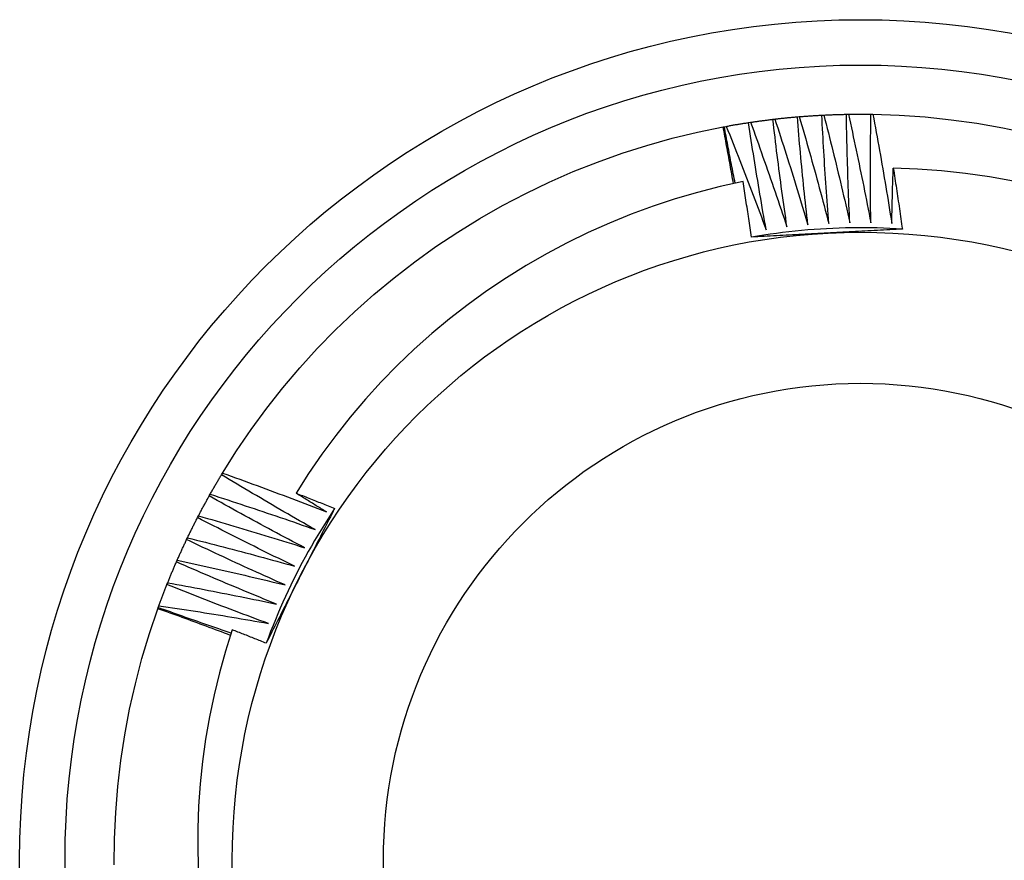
# Model space of a CAD drawing. Header units: inches. Extents: x 32 to 80, y 15.9 to 42.2.
# Tile 18 of 59: x 35.861 to 36.066, y 39.067 to 39.243. Entities that reach past the tile are written whole.
import ezdxf

# ---------------------------------------------------------------- set-up
doc = ezdxf.new("R2010")
doc.units = ezdxf.units.IN
doc.header["$MEASUREMENT"] = 0
doc.layers.add('Visible Edges(ANSI)', color=7, linetype='Continuous', lineweight=25)
doc.layers.add('Visible Tangent Edges(ANSI)', color=7, linetype='Continuous', lineweight=25)

msp = doc.modelspace()

# ---------------------------------------------------------------- linework, layer by layer
at = {"layer": 'Visible Edges(ANSI)'}
for p, q in [((36.01762, 39.22182), (36.01803, 39.22186)), ((36.02272, 39.22233), (36.02313, 39.22237)), ((36.02782, 39.22268), (36.02824, 39.2227)), ((36.03294, 39.22286), (36.03335, 39.22287)), ((36.03806, 39.22288), (36.03847, 39.22287)), ((36.00725, 39.22023), (36.0075, 39.22028)), ((36.0075, 39.22028), (36.00791, 39.22035)), ((36.01255, 39.22113), (36.01296, 39.22119)), ((35.90275, 39.14774), (35.90296, 39.1481)), ((35.90017, 39.14332), (35.90038, 39.14368)), ((35.89775, 39.13881), (35.89794, 39.13918)), ((35.89547, 39.13422), (35.89565, 39.1346)), ((35.89335, 39.12957), (35.89351, 39.12994)), ((35.89138, 39.12484), (35.89153, 39.12522)), ((35.88948, 39.11981), (35.88957, 39.12005)), ((35.88957, 39.12005), (35.88971, 39.12044))]:
    msp.add_line(p, q, dxfattribs=at)
at = {"layer": 'Visible Edges(ANSI)', "flags": 128}
for points in [[(36.01296, 39.22119), (36.01315, 39.22122), (36.01335, 39.22125), (36.01354, 39.22128), (36.01373, 39.22131), (36.01393, 39.22133), (36.01412, 39.22136), (36.01432, 39.22139), (36.01451, 39.22142), (36.01471, 39.22144), (36.0149, 39.22147), (36.01509, 39.2215), (36.01529, 39.22152), (36.01548, 39.22155), (36.01568, 39.22157), (36.01587, 39.2216), (36.01607, 39.22162), (36.01626, 39.22165), (36.01646, 39.22167), (36.01665, 39.2217), (36.01684, 39.22172), (36.01704, 39.22175), (36.01723, 39.22177), (36.01743, 39.22179), (36.01762, 39.22182)], [(36.02056, 39.19939), (36.02042, 39.20032), (36.02029, 39.20125), (36.02015, 39.20218), (36.02002, 39.20312), (36.01989, 39.20405), (36.01976, 39.20498), (36.01963, 39.20592), (36.0195, 39.20685), (36.01938, 39.20779), (36.01925, 39.20872), (36.01913, 39.20965), (36.01901, 39.21059), (36.01888, 39.21152), (36.01876, 39.21246), (36.01864, 39.21339), (36.01853, 39.21433), (36.01841, 39.21526), (36.01829, 39.2162), (36.01818, 39.21713), (36.01807, 39.21807), (36.01795, 39.21901), (36.01784, 39.21994), (36.01773, 39.22088), (36.01762, 39.22182)], [(36.01803, 39.22186), (36.01823, 39.22189), (36.01842, 39.22191), (36.01862, 39.22193), (36.01881, 39.22195), (36.01901, 39.22197), (36.0192, 39.22199), (36.0194, 39.22202), (36.01959, 39.22204), (36.01979, 39.22206), (36.01998, 39.22208), (36.02018, 39.2221), (36.02037, 39.22212), (36.02057, 39.22214), (36.02076, 39.22216), (36.02096, 39.22217), (36.02115, 39.22219), (36.02135, 39.22221), (36.02154, 39.22223), (36.02174, 39.22225), (36.02193, 39.22226), (36.02213, 39.22228), (36.02233, 39.2223), (36.02252, 39.22232), (36.02272, 39.22233)], [(36.01803, 39.22186), (36.01833, 39.22095), (36.01863, 39.22004), (36.01893, 39.21912), (36.01923, 39.21821), (36.01952, 39.21729), (36.01981, 39.21637), (36.02011, 39.21546), (36.0204, 39.21454), (36.02069, 39.21362), (36.02098, 39.21271), (36.02127, 39.21179), (36.02156, 39.21087), (36.02184, 39.20995), (36.02213, 39.20903), (36.02241, 39.20811), (36.02269, 39.20719), (36.02297, 39.20627), (36.02325, 39.20535), (36.02353, 39.20443), (36.02381, 39.20351), (36.02409, 39.20259), (36.02436, 39.20167), (36.02464, 39.20074), (36.02491, 39.19982)], [(36.02491, 39.19982), (36.02481, 39.20076), (36.0247, 39.20169), (36.0246, 39.20263), (36.0245, 39.20357), (36.0244, 39.2045), (36.0243, 39.20544), (36.0242, 39.20638), (36.0241, 39.20732), (36.02401, 39.20825), (36.02391, 39.20919), (36.02382, 39.21013), (36.02373, 39.21107), (36.02364, 39.212), (36.02355, 39.21294), (36.02346, 39.21388), (36.02337, 39.21482), (36.02329, 39.21576), (36.0232, 39.2167), (36.02312, 39.21764), (36.02303, 39.21858), (36.02295, 39.21951), (36.02287, 39.22045), (36.02279, 39.22139), (36.02272, 39.22233)], [(36.02313, 39.22237), (36.02332, 39.22238), (36.02352, 39.2224), (36.02371, 39.22241), (36.02391, 39.22243), (36.02411, 39.22245), (36.0243, 39.22246), (36.0245, 39.22247), (36.02469, 39.22249), (36.02489, 39.2225), (36.02508, 39.22252), (36.02528, 39.22253), (36.02547, 39.22254), (36.02567, 39.22256), (36.02587, 39.22257), (36.02606, 39.22258), (36.02626, 39.22259), (36.02645, 39.22261), (36.02665, 39.22262), (36.02684, 39.22263), (36.02704, 39.22264), (36.02724, 39.22265), (36.02743, 39.22266), (36.02763, 39.22267), (36.02782, 39.22268)], [(36.02313, 39.22237), (36.0234, 39.22144), (36.02367, 39.22052), (36.02393, 39.2196), (36.0242, 39.21867), (36.02446, 39.21775), (36.02473, 39.21682), (36.02499, 39.2159), (36.02525, 39.21497), (36.02551, 39.21405), (36.02577, 39.21312), (36.02603, 39.21219), (36.02629, 39.21126), (36.02654, 39.21034), (36.0268, 39.20941), (36.02705, 39.20848), (36.0273, 39.20755), (36.02755, 39.20662), (36.0278, 39.20569), (36.02805, 39.20476), (36.0283, 39.20383), (36.02854, 39.2029), (36.02879, 39.20197), (36.02903, 39.20104), (36.02928, 39.20011)], [(36.02928, 39.20011), (36.0292, 39.20105), (36.02913, 39.20199), (36.02906, 39.20293), (36.02899, 39.20387), (36.02892, 39.20481), (36.02885, 39.20575), (36.02878, 39.20669), (36.02872, 39.20763), (36.02865, 39.20857), (36.02859, 39.20951), (36.02853, 39.21045), (36.02846, 39.21139), (36.0284, 39.21233), (36.02835, 39.21327), (36.02829, 39.21421), (36.02823, 39.21515), (36.02818, 39.21609), (36.02812, 39.21703), (36.02807, 39.21798), (36.02802, 39.21892), (36.02797, 39.21986), (36.02792, 39.2208), (36.02787, 39.22174), (36.02782, 39.22268)], [(36.02824, 39.2227), (36.02843, 39.22271), (36.02863, 39.22272), (36.02882, 39.22273), (36.02902, 39.22274), (36.02922, 39.22275), (36.02941, 39.22276), (36.02961, 39.22277), (36.0298, 39.22277), (36.03, 39.22278), (36.0302, 39.22279), (36.03039, 39.22279), (36.03059, 39.2228), (36.03078, 39.22281), (36.03098, 39.22281), (36.03117, 39.22282), (36.03137, 39.22283), (36.03157, 39.22283), (36.03176, 39.22284), (36.03196, 39.22284), (36.03215, 39.22285), (36.03235, 39.22285), (36.03255, 39.22286), (36.03274, 39.22286), (36.03294, 39.22286)], [(36.02824, 39.2227), (36.02848, 39.22177), (36.02871, 39.22084), (36.02895, 39.21991), (36.02918, 39.21898), (36.02942, 39.21804), (36.02965, 39.21711), (36.02988, 39.21618), (36.03011, 39.21524), (36.03034, 39.21431), (36.03057, 39.21337), (36.0308, 39.21244), (36.03103, 39.2115), (36.03125, 39.21057), (36.03148, 39.20963), (36.0317, 39.2087), (36.03192, 39.20776), (36.03214, 39.20682), (36.03236, 39.20588), (36.03258, 39.20495), (36.03279, 39.20401), (36.03301, 39.20307), (36.03322, 39.20213), (36.03344, 39.20119), (36.03365, 39.20026)], [(36.03365, 39.20026), (36.03361, 39.2012), (36.03356, 39.20214), (36.03352, 39.20308), (36.03348, 39.20402), (36.03344, 39.20496), (36.03341, 39.2059), (36.03337, 39.20685), (36.03334, 39.20779), (36.0333, 39.20873), (36.03327, 39.20967), (36.03324, 39.21061), (36.03321, 39.21155), (36.03318, 39.2125), (36.03315, 39.21344), (36.03312, 39.21438), (36.0331, 39.21532), (36.03308, 39.21627), (36.03305, 39.21721), (36.03303, 39.21815), (36.03301, 39.21909), (36.03299, 39.22004), (36.03297, 39.22098), (36.03295, 39.22192), (36.03294, 39.22286)], [(36.03335, 39.22287), (36.03355, 39.22287), (36.03374, 39.22288), (36.03394, 39.22288), (36.03414, 39.22288), (36.03433, 39.22288), (36.03453, 39.22289), (36.03472, 39.22289), (36.03492, 39.22289), (36.03512, 39.22289), (36.03531, 39.22289), (36.03551, 39.22289), (36.03571, 39.22289), (36.0359, 39.22289), (36.0361, 39.22289), (36.03629, 39.22289), (36.03649, 39.22289), (36.03669, 39.22289), (36.03688, 39.22289), (36.03708, 39.22289), (36.03727, 39.22289), (36.03747, 39.22288), (36.03767, 39.22288), (36.03786, 39.22288), (36.03806, 39.22288)], [(36.03335, 39.22287), (36.03356, 39.22193), (36.03377, 39.22099), (36.03397, 39.22005), (36.03418, 39.21911), (36.03438, 39.21817), (36.03458, 39.21723), (36.03478, 39.21629), (36.03498, 39.21535), (36.03518, 39.21441), (36.03538, 39.21347), (36.03558, 39.21253), (36.03577, 39.21158), (36.03597, 39.21064), (36.03616, 39.2097), (36.03635, 39.20876), (36.03654, 39.20781), (36.03673, 39.20687), (36.03692, 39.20593), (36.03711, 39.20498), (36.03729, 39.20404), (36.03748, 39.20309), (36.03766, 39.20215), (36.03784, 39.2012), (36.03802, 39.20026)], [(36.03802, 39.20026), (36.03801, 39.2012), (36.038, 39.20214), (36.03799, 39.20308), (36.03798, 39.20403), (36.03797, 39.20497), (36.03797, 39.20591), (36.03796, 39.20685), (36.03796, 39.20779), (36.03796, 39.20874), (36.03795, 39.20968), (36.03795, 39.21062), (36.03795, 39.21156), (36.03796, 39.21251), (36.03796, 39.21345), (36.03796, 39.21439), (36.03797, 39.21534), (36.03798, 39.21628), (36.03798, 39.21722), (36.03799, 39.21816), (36.038, 39.21911), (36.03802, 39.22005), (36.03803, 39.22099), (36.03804, 39.22193), (36.03806, 39.22288)], [(36.03847, 39.22287), (36.04391, 39.22268), (36.04934, 39.22231), (36.05475, 39.22174), (36.06014, 39.22099), (36.0655, 39.22005), (36.07082, 39.21892)], [(36.03847, 39.22287), (36.03865, 39.22193), (36.03882, 39.22098), (36.039, 39.22003), (36.03917, 39.21909), (36.03935, 39.21814), (36.03952, 39.21719), (36.03969, 39.21625), (36.03986, 39.2153), (36.04002, 39.21435), (36.04019, 39.21341), (36.04035, 39.21246), (36.04052, 39.21151), (36.04068, 39.21056), (36.04084, 39.20961), (36.041, 39.20866), (36.04116, 39.20772), (36.04132, 39.20677), (36.04148, 39.20582), (36.04163, 39.20487), (36.04179, 39.20392), (36.04194, 39.20297), (36.04209, 39.20202), (36.04225, 39.20107), (36.0424, 39.20011)], [(35.90296, 39.1481), (35.90587, 39.1527), (35.90893, 39.15719), (35.91215, 39.16158), (35.91552, 39.16585), (35.91904, 39.17), (35.9227, 39.17403), (35.9265, 39.17792), (35.93044, 39.18168), (35.9345, 39.1853), (35.93869, 39.18878), (35.943, 39.1921), (35.94742, 39.19528), (35.95195, 39.19829), (35.95658, 39.20115), (35.96131, 39.20384), (35.96613, 39.20637), (35.97104, 39.20873), (35.97602, 39.21091), (35.98108, 39.21291), (35.9862, 39.21474), (35.99139, 39.21639), (35.99663, 39.21786), (36.00192, 39.21914), (36.00725, 39.22023)], [(36.0094, 39.2084), (36.00932, 39.20889), (36.00923, 39.20939), (36.00914, 39.20988), (36.00906, 39.21037), (36.00897, 39.21087), (36.00888, 39.21136), (36.00879, 39.21185), (36.00871, 39.21235), (36.00862, 39.21284), (36.00853, 39.21333), (36.00844, 39.21383), (36.00835, 39.21432), (36.00826, 39.21481), (36.00817, 39.21531), (36.00808, 39.2158), (36.00799, 39.21629), (36.0079, 39.21679), (36.00781, 39.21728), (36.00772, 39.21777), (36.00762, 39.21826), (36.00753, 39.21876), (36.00744, 39.21925), (36.00734, 39.21974), (36.00725, 39.22023)], [(36.00976, 39.20848), (36.00966, 39.20897), (36.00956, 39.20946), (36.00947, 39.20995), (36.00937, 39.21044), (36.00927, 39.21093), (36.00918, 39.21142), (36.00908, 39.21192), (36.00898, 39.21241), (36.00889, 39.2129), (36.00879, 39.21339), (36.0087, 39.21388), (36.00861, 39.21437), (36.00851, 39.21487), (36.00842, 39.21536), (36.00833, 39.21585), (36.00823, 39.21634), (36.00814, 39.21683), (36.00805, 39.21733), (36.00796, 39.21782), (36.00786, 39.21831), (36.00777, 39.2188), (36.00768, 39.21929), (36.00759, 39.21979), (36.0075, 39.22028)], [(36.00791, 39.22035), (36.0081, 39.22039), (36.00829, 39.22042), (36.00849, 39.22046), (36.00868, 39.22049), (36.00887, 39.22053), (36.00907, 39.22056), (36.00926, 39.2206), (36.00945, 39.22063), (36.00965, 39.22066), (36.00984, 39.2207), (36.01003, 39.22073), (36.01023, 39.22076), (36.01042, 39.22079), (36.01061, 39.22082), (36.01081, 39.22086), (36.011, 39.22089), (36.01119, 39.22092), (36.01139, 39.22095), (36.01158, 39.22098), (36.01177, 39.22101), (36.01197, 39.22104), (36.01216, 39.22107), (36.01236, 39.2211), (36.01255, 39.22113)], [(36.00791, 39.22035), (36.00827, 39.21946), (36.00863, 39.21857), (36.00898, 39.21768), (36.00934, 39.21678), (36.00969, 39.21589), (36.01005, 39.21499), (36.0104, 39.2141), (36.01075, 39.2132), (36.0111, 39.21231), (36.01145, 39.21141), (36.0118, 39.21051), (36.01215, 39.20962), (36.01249, 39.20872), (36.01284, 39.20782), (36.01318, 39.20692), (36.01352, 39.20602), (36.01386, 39.20512), (36.0142, 39.20422), (36.01454, 39.20332), (36.01488, 39.20242), (36.01522, 39.20152), (36.01555, 39.20062), (36.01589, 39.19971), (36.01622, 39.19881)], [(36.01622, 39.19881), (36.01606, 39.19974), (36.01589, 39.20067), (36.01573, 39.20159), (36.01556, 39.20252), (36.0154, 39.20345), (36.01524, 39.20438), (36.01508, 39.20531), (36.01492, 39.20624), (36.01477, 39.20717), (36.01461, 39.2081), (36.01446, 39.20903), (36.0143, 39.20996), (36.01415, 39.21089), (36.014, 39.21182), (36.01385, 39.21275), (36.0137, 39.21368), (36.01355, 39.21461), (36.0134, 39.21554), (36.01326, 39.21647), (36.01311, 39.2174), (36.01297, 39.21833), (36.01283, 39.21927), (36.01269, 39.2202), (36.01255, 39.22113)], [(36.01296, 39.22119), (36.01329, 39.22029), (36.01362, 39.21939), (36.01394, 39.21848), (36.01427, 39.21758), (36.0146, 39.21667), (36.01492, 39.21577), (36.01524, 39.21486), (36.01556, 39.21395), (36.01588, 39.21305), (36.0162, 39.21214), (36.01652, 39.21123), (36.01684, 39.21032), (36.01716, 39.20941), (36.01747, 39.2085), (36.01778, 39.20759), (36.0181, 39.20668), (36.01841, 39.20577), (36.01872, 39.20486), (36.01903, 39.20395), (36.01934, 39.20304), (36.01964, 39.20213), (36.01995, 39.20121), (36.02026, 39.2003), (36.02056, 39.19939)], [(36.0424, 39.20011), (36.04241, 39.20059), (36.04241, 39.20107), (36.04242, 39.20155), (36.04244, 39.20203), (36.04245, 39.20251), (36.04246, 39.20299), (36.04247, 39.20347), (36.04248, 39.20395), (36.04249, 39.20443), (36.0425, 39.20491), (36.04252, 39.20539), (36.04253, 39.20587), (36.04254, 39.20634), (36.04256, 39.20682), (36.04257, 39.2073), (36.04258, 39.20778), (36.0426, 39.20826), (36.04261, 39.20874), (36.04263, 39.20922), (36.04264, 39.2097), (36.04266, 39.21018), (36.04267, 39.21066), (36.04269, 39.21114), (36.04271, 39.21162)], [(36.06773, 39.20892), (36.06276, 39.20981), (36.05777, 39.21052), (36.05276, 39.21106), (36.04774, 39.21143), (36.04271, 39.21162)], [(36.04271, 39.21162), (36.04279, 39.21109), (36.04287, 39.21056), (36.04295, 39.21003), (36.04304, 39.20951), (36.04312, 39.20898), (36.0432, 39.20845), (36.04328, 39.20792), (36.04336, 39.2074), (36.04344, 39.20687), (36.04352, 39.20634), (36.0436, 39.20581), (36.04368, 39.20528), (36.04376, 39.20476), (36.04384, 39.20423), (36.04391, 39.2037), (36.04399, 39.20317), (36.04407, 39.20264), (36.04415, 39.20211), (36.04422, 39.20158), (36.0443, 39.20106), (36.04437, 39.20053), (36.04445, 39.2), (36.04452, 39.19947), (36.0446, 39.19894)], [(36.01141, 39.20882), (36.00665, 39.20778), (36.00193, 39.20658), (35.99727, 39.20522), (35.99265, 39.2037), (35.98809, 39.20202), (35.98358, 39.2002), (35.97914, 39.19822), (35.97477, 39.19608), (35.97046, 39.1938), (35.96623, 39.19136), (35.96209, 39.18879), (35.95805, 39.18607), (35.9541, 39.18323), (35.95026, 39.18025), (35.94653, 39.17714), (35.9429, 39.17391), (35.93939, 39.17055), (35.93599, 39.16708), (35.93271, 39.16348), (35.92955, 39.15977), (35.92653, 39.15595), (35.92363, 39.15202), (35.92088, 39.14801), (35.91827, 39.1439)], [(36.01315, 39.19725), (36.01308, 39.19774), (36.01301, 39.19822), (36.01294, 39.1987), (36.01287, 39.19918), (36.0128, 39.19967), (36.01273, 39.20015), (36.01266, 39.20063), (36.01259, 39.20111), (36.01252, 39.20159), (36.01244, 39.20208), (36.01237, 39.20256), (36.0123, 39.20304), (36.01223, 39.20352), (36.01215, 39.204), (36.01208, 39.20449), (36.01201, 39.20497), (36.01193, 39.20545), (36.01186, 39.20593), (36.01178, 39.20641), (36.01171, 39.20689), (36.01163, 39.20737), (36.01156, 39.20786), (36.01148, 39.20834), (36.01141, 39.20882)], [(36.0446, 39.19894), (36.04329, 39.19902), (36.04197, 39.19908), (36.04066, 39.19914), (36.03934, 39.19918), (36.03803, 39.1992), (36.03671, 39.19922), (36.0354, 39.19922), (36.03408, 39.19921), (36.03277, 39.19918), (36.03145, 39.19914), (36.03014, 39.19909), (36.02882, 39.19902), (36.02751, 39.19895), (36.0262, 39.19886), (36.02489, 39.19875), (36.02358, 39.19864), (36.02227, 39.19851), (36.02096, 39.19836), (36.01965, 39.19821), (36.01835, 39.19804), (36.01704, 39.19786), (36.01574, 39.19766), (36.01444, 39.19746), (36.01315, 39.19724)], [(36.0446, 39.19894), (36.04395, 39.19891), (36.0433, 39.19887), (36.04265, 39.19883), (36.042, 39.1988), (36.04135, 39.19876), (36.0407, 39.19873), (36.04005, 39.19869), (36.0394, 39.19866), (36.03875, 39.19862), (36.0381, 39.19859), (36.03744, 39.19855), (36.03679, 39.19852), (36.03614, 39.19848), (36.03549, 39.19845), (36.03484, 39.19841), (36.03418, 39.19838), (36.03353, 39.19834), (36.03288, 39.19831), (36.03223, 39.19828), (36.03157, 39.19824), (36.03092, 39.19821), (36.03027, 39.19817), (36.02961, 39.19814), (36.02896, 39.1981)], [(36.02896, 39.1981), (36.0283, 39.19807), (36.02763, 39.19803), (36.02697, 39.198), (36.02631, 39.19796), (36.02565, 39.19793), (36.02499, 39.19789), (36.02433, 39.19786), (36.02367, 39.19782), (36.02301, 39.19779), (36.02236, 39.19775), (36.0217, 39.19772), (36.02104, 39.19768), (36.02038, 39.19765), (36.01972, 39.19761), (36.01906, 39.19758), (36.01841, 39.19754), (36.01775, 39.1975), (36.01709, 39.19747), (36.01643, 39.19743), (36.01578, 39.1974), (36.01512, 39.19736), (36.01446, 39.19733), (36.01381, 39.19729), (36.01315, 39.19725)], [(35.90038, 39.14368), (35.90047, 39.14385), (35.90057, 39.14402), (35.90067, 39.14419), (35.90076, 39.14436), (35.90086, 39.14453), (35.90096, 39.1447), (35.90105, 39.14487), (35.90115, 39.14504), (35.90125, 39.14521), (35.90135, 39.14538), (35.90145, 39.14555), (35.90155, 39.14572), (35.90164, 39.14589), (35.90174, 39.14606), (35.90184, 39.14623), (35.90194, 39.1464), (35.90204, 39.14656), (35.90214, 39.14673), (35.90224, 39.1469), (35.90234, 39.14707), (35.90244, 39.14724), (35.90254, 39.14741), (35.90265, 39.14757), (35.90275, 39.14774)], [(35.92226, 39.1363), (35.92144, 39.13676), (35.92062, 39.13723), (35.9198, 39.13769), (35.91898, 39.13816), (35.91816, 39.13863), (35.91735, 39.1391), (35.91653, 39.13957), (35.91572, 39.14004), (35.9149, 39.14052), (35.91409, 39.14099), (35.91327, 39.14147), (35.91246, 39.14194), (35.91165, 39.14242), (35.91083, 39.1429), (35.91002, 39.14338), (35.90921, 39.14386), (35.9084, 39.14434), (35.90759, 39.14482), (35.90678, 39.14531), (35.90597, 39.14579), (35.90517, 39.14628), (35.90436, 39.14677), (35.90355, 39.14725), (35.90275, 39.14774)], [(35.90296, 39.1481), (35.90387, 39.14777), (35.90477, 39.14745), (35.90568, 39.14712), (35.90658, 39.14679), (35.90748, 39.14646), (35.90839, 39.14613), (35.90929, 39.1458), (35.91019, 39.14547), (35.9111, 39.14514), (35.912, 39.1448), (35.9129, 39.14447), (35.9138, 39.14413), (35.9147, 39.14379), (35.9156, 39.14345), (35.9165, 39.14311), (35.9174, 39.14277), (35.9183, 39.14243), (35.9192, 39.14208), (35.9201, 39.14174), (35.921, 39.14139), (35.92189, 39.14105), (35.92279, 39.1407), (35.92369, 39.14035), (35.92459, 39.14)], [(35.90038, 39.14368), (35.90129, 39.14338), (35.90221, 39.14309), (35.90312, 39.14279), (35.90404, 39.14249), (35.90495, 39.14219), (35.90586, 39.14189), (35.90678, 39.14159), (35.90769, 39.14129), (35.9086, 39.14099), (35.90952, 39.14068), (35.91043, 39.14038), (35.91134, 39.14007), (35.91225, 39.13976), (35.91316, 39.13945), (35.91407, 39.13914), (35.91499, 39.13883), (35.9159, 39.13852), (35.91681, 39.1382), (35.91771, 39.13789), (35.91862, 39.13757), (35.91953, 39.13725), (35.92044, 39.13694), (35.92135, 39.13662), (35.92226, 39.1363)], [(35.91827, 39.1439), (35.9186, 39.14377), (35.91894, 39.14364), (35.91927, 39.14351), (35.91961, 39.14338), (35.91994, 39.14324), (35.92028, 39.14311), (35.92061, 39.14298), (35.92095, 39.14285), (35.92129, 39.14271), (35.92162, 39.14258), (35.92196, 39.14245), (35.92229, 39.14232), (35.92263, 39.14218), (35.92296, 39.14205), (35.9233, 39.14192), (35.92363, 39.14178), (35.92397, 39.14165), (35.9243, 39.14151), (35.92463, 39.14138), (35.92497, 39.14125), (35.9253, 39.14111), (35.92564, 39.14098), (35.92597, 39.14084), (35.92631, 39.14071)], [(35.92459, 39.14), (35.92432, 39.14016), (35.92406, 39.14032), (35.92379, 39.14048), (35.92353, 39.14064), (35.92327, 39.14081), (35.923, 39.14097), (35.92274, 39.14113), (35.92248, 39.14129), (35.92221, 39.14145), (35.92195, 39.14162), (35.92168, 39.14178), (35.92142, 39.14194), (35.92116, 39.1421), (35.92089, 39.14227), (35.92063, 39.14243), (35.92037, 39.14259), (35.92011, 39.14276), (35.91984, 39.14292), (35.91958, 39.14308), (35.91932, 39.14325), (35.91905, 39.14341), (35.91879, 39.14357), (35.91853, 39.14374), (35.91827, 39.1439)], [(35.89794, 39.13918), (35.89803, 39.13935), (35.89812, 39.13952), (35.89821, 39.1397), (35.8983, 39.13987), (35.89839, 39.14004), (35.89849, 39.14022), (35.89858, 39.14039), (35.89867, 39.14056), (35.89876, 39.14074), (35.89885, 39.14091), (35.89895, 39.14108), (35.89904, 39.14125), (35.89913, 39.14143), (35.89923, 39.1416), (35.89932, 39.14177), (35.89941, 39.14194), (35.89951, 39.14212), (35.8996, 39.14229), (35.8997, 39.14246), (35.89979, 39.14263), (35.89989, 39.1428), (35.89998, 39.14297), (35.90008, 39.14315), (35.90017, 39.14332)], [(35.92005, 39.13252), (35.91922, 39.13296), (35.91838, 39.13339), (35.91755, 39.13383), (35.91672, 39.13428), (35.91588, 39.13472), (35.91505, 39.13516), (35.91422, 39.1356), (35.91339, 39.13605), (35.91256, 39.1365), (35.91173, 39.13694), (35.9109, 39.13739), (35.91007, 39.13784), (35.90924, 39.13829), (35.90842, 39.13874), (35.90759, 39.1392), (35.90676, 39.13965), (35.90594, 39.1401), (35.90511, 39.14056), (35.90429, 39.14102), (35.90346, 39.14147), (35.90264, 39.14193), (35.90182, 39.14239), (35.901, 39.14285), (35.90017, 39.14332)], [(35.92631, 39.14071), (35.92558, 39.13961), (35.92487, 39.1385), (35.92417, 39.13739), (35.92347, 39.13627), (35.92279, 39.13515), (35.92212, 39.13402), (35.92147, 39.13288), (35.92082, 39.13173), (35.92018, 39.13058), (35.91956, 39.12942), (35.91895, 39.12826), (35.91835, 39.12709), (35.91776, 39.12591), (35.91718, 39.12473), (35.91661, 39.12354), (35.91606, 39.12235), (35.91552, 39.12115), (35.91499, 39.11995), (35.91447, 39.11874), (35.91396, 39.11752), (35.91347, 39.1163), (35.91298, 39.11508), (35.91251, 39.11385), (35.91206, 39.11262)], [(35.92631, 39.14071), (35.92601, 39.14013), (35.92572, 39.13955), (35.92542, 39.13897), (35.92513, 39.13838), (35.92484, 39.1378), (35.92454, 39.13722), (35.92425, 39.13664), (35.92395, 39.13606), (35.92366, 39.13548), (35.92336, 39.1349), (35.92306, 39.13432), (35.92277, 39.13374), (35.92247, 39.13315), (35.92218, 39.13257), (35.92188, 39.13199), (35.92159, 39.13141), (35.92129, 39.13083), (35.92099, 39.13024), (35.9207, 39.12966), (35.9204, 39.12908), (35.9201, 39.12849), (35.91981, 39.12791), (35.91951, 39.12733), (35.91921, 39.12674)], [(35.89565, 39.1346), (35.89573, 39.13477), (35.89582, 39.13495), (35.89591, 39.13513), (35.89599, 39.1353), (35.89608, 39.13548), (35.89616, 39.13566), (35.89625, 39.13583), (35.89633, 39.13601), (35.89642, 39.13618), (35.89651, 39.13636), (35.8966, 39.13654), (35.89668, 39.13671), (35.89677, 39.13689), (35.89686, 39.13706), (35.89695, 39.13724), (35.89703, 39.13741), (35.89712, 39.13759), (35.89721, 39.13776), (35.8973, 39.13794), (35.89739, 39.13811), (35.89748, 39.13829), (35.89757, 39.13846), (35.89766, 39.13863), (35.89775, 39.13881)], [(35.91797, 39.12867), (35.91712, 39.12908), (35.91627, 39.12949), (35.91542, 39.1299), (35.91458, 39.13032), (35.91373, 39.13073), (35.91289, 39.13115), (35.91204, 39.13156), (35.9112, 39.13198), (35.91035, 39.1324), (35.90951, 39.13282), (35.90866, 39.13324), (35.90782, 39.13366), (35.90698, 39.13408), (35.90614, 39.13451), (35.9053, 39.13493), (35.90446, 39.13536), (35.90361, 39.13579), (35.90278, 39.13622), (35.90194, 39.13665), (35.9011, 39.13708), (35.90026, 39.13751), (35.89942, 39.13794), (35.89858, 39.13837), (35.89775, 39.13881)], [(35.89794, 39.13918), (35.89886, 39.13891), (35.89979, 39.13865), (35.90071, 39.13838), (35.90164, 39.13811), (35.90256, 39.13784), (35.90348, 39.13757), (35.90441, 39.1373), (35.90533, 39.13703), (35.90625, 39.13676), (35.90717, 39.13648), (35.90809, 39.13621), (35.90902, 39.13593), (35.90994, 39.13565), (35.91086, 39.13537), (35.91178, 39.13509), (35.9127, 39.13481), (35.91362, 39.13453), (35.91454, 39.13425), (35.91546, 39.13396), (35.91638, 39.13367), (35.9173, 39.13339), (35.91821, 39.1331), (35.91913, 39.13281), (35.92005, 39.13252)], [(35.89351, 39.12994), (35.89359, 39.13012), (35.89367, 39.1303), (35.89375, 39.13048), (35.89383, 39.13066), (35.89391, 39.13084), (35.89399, 39.13102), (35.89407, 39.1312), (35.89415, 39.13138), (35.89423, 39.13156), (35.89431, 39.13173), (35.89439, 39.13191), (35.89448, 39.13209), (35.89456, 39.13227), (35.89464, 39.13245), (35.89472, 39.13263), (35.8948, 39.1328), (35.89489, 39.13298), (35.89497, 39.13316), (35.89505, 39.13334), (35.89514, 39.13351), (35.89522, 39.13369), (35.8953, 39.13387), (35.89539, 39.13405), (35.89547, 39.13422)], [(35.91602, 39.12476), (35.91515, 39.12514), (35.91429, 39.12552), (35.91343, 39.1259), (35.91257, 39.12629), (35.91171, 39.12668), (35.91085, 39.12706), (35.91, 39.12745), (35.90914, 39.12784), (35.90828, 39.12823), (35.90742, 39.12862), (35.90657, 39.12902), (35.90571, 39.12941), (35.90485, 39.12981), (35.904, 39.1302), (35.90314, 39.1306), (35.90229, 39.131), (35.90144, 39.1314), (35.90058, 39.1318), (35.89973, 39.1322), (35.89888, 39.1326), (35.89802, 39.13301), (35.89717, 39.13341), (35.89632, 39.13382), (35.89547, 39.13422)], [(35.89565, 39.1346), (35.89658, 39.13436), (35.89752, 39.13413), (35.89845, 39.13389), (35.89938, 39.13366), (35.90031, 39.13342), (35.90124, 39.13318), (35.90218, 39.13294), (35.90311, 39.1327), (35.90404, 39.13245), (35.90497, 39.13221), (35.9059, 39.13196), (35.90683, 39.13172), (35.90776, 39.13147), (35.90869, 39.13122), (35.90962, 39.13097), (35.91055, 39.13072), (35.91148, 39.13047), (35.9124, 39.13022), (35.91333, 39.12996), (35.91426, 39.1297), (35.91519, 39.12945), (35.91611, 39.12919), (35.91704, 39.12893), (35.91797, 39.12867)], [(35.89153, 39.12522), (35.8916, 39.12541), (35.89168, 39.12559), (35.89175, 39.12577), (35.89183, 39.12595), (35.8919, 39.12613), (35.89197, 39.12632), (35.89205, 39.1265), (35.89212, 39.12668), (35.8922, 39.12686), (35.89227, 39.12704), (35.89235, 39.12722), (35.89242, 39.1274), (35.8925, 39.12758), (35.89257, 39.12776), (35.89265, 39.12794), (35.89273, 39.12812), (35.8928, 39.12831), (35.89288, 39.12849), (35.89296, 39.12867), (35.89304, 39.12885), (35.89311, 39.12903), (35.89319, 39.12921), (35.89327, 39.12939), (35.89335, 39.12957)], [(35.91419, 39.12078), (35.91332, 39.12113), (35.91245, 39.12149), (35.91157, 39.12184), (35.9107, 39.1222), (35.90983, 39.12256), (35.90896, 39.12292), (35.90809, 39.12328), (35.90722, 39.12364), (35.90635, 39.124), (35.90548, 39.12436), (35.90461, 39.12473), (35.90374, 39.12509), (35.90287, 39.12546), (35.902, 39.12583), (35.90113, 39.1262), (35.90027, 39.12657), (35.8994, 39.12694), (35.89853, 39.12731), (35.89767, 39.12768), (35.8968, 39.12806), (35.89594, 39.12843), (35.89507, 39.12881), (35.89421, 39.12919), (35.89335, 39.12957)], [(35.89351, 39.12994), (35.89445, 39.12974), (35.89539, 39.12954), (35.89633, 39.12933), (35.89727, 39.12913), (35.89821, 39.12892), (35.89915, 39.12871), (35.90009, 39.1285), (35.90103, 39.12829), (35.90197, 39.12808), (35.90291, 39.12787), (35.90384, 39.12765), (35.90478, 39.12744), (35.90572, 39.12722), (35.90666, 39.127), (35.90759, 39.12678), (35.90853, 39.12656), (35.90947, 39.12634), (35.9104, 39.12612), (35.91134, 39.12589), (35.91227, 39.12567), (35.91321, 39.12544), (35.91415, 39.12521), (35.91508, 39.12499), (35.91602, 39.12476)], [(35.89153, 39.12522), (35.89248, 39.12505), (35.89342, 39.12488), (35.89437, 39.12471), (35.89532, 39.12453), (35.89626, 39.12436), (35.89721, 39.12418), (35.89815, 39.124), (35.8991, 39.12382), (35.90004, 39.12364), (35.90099, 39.12346), (35.90193, 39.12327), (35.90288, 39.12309), (35.90382, 39.1229), (35.90476, 39.12272), (35.90571, 39.12253), (35.90665, 39.12234), (35.90759, 39.12215), (35.90854, 39.12196), (35.90948, 39.12176), (35.91042, 39.12157), (35.91137, 39.12137), (35.91231, 39.12118), (35.91325, 39.12098), (35.91419, 39.12078)], [(35.91921, 39.12674), (35.91891, 39.12615), (35.91861, 39.12556), (35.91831, 39.12497), (35.91801, 39.12438), (35.91771, 39.12379), (35.91741, 39.1232), (35.91711, 39.12261), (35.91681, 39.12203), (35.91651, 39.12144), (35.91622, 39.12085), (35.91592, 39.12026), (35.91562, 39.11967), (35.91532, 39.11909), (35.91502, 39.1185), (35.91472, 39.11791), (35.91442, 39.11732), (35.91413, 39.11674), (35.91383, 39.11615), (35.91353, 39.11556), (35.91323, 39.11497), (35.91293, 39.11439), (35.91264, 39.1138), (35.91234, 39.11321), (35.91204, 39.11263)], [(35.88971, 39.12044), (35.88977, 39.12063), (35.88984, 39.12081), (35.88991, 39.12099), (35.88998, 39.12118), (35.89004, 39.12136), (35.89011, 39.12155), (35.89018, 39.12173), (35.89025, 39.12191), (35.89032, 39.1221), (35.89039, 39.12228), (35.89046, 39.12246), (35.89053, 39.12265), (35.8906, 39.12283), (35.89067, 39.12301), (35.89074, 39.1232), (35.89081, 39.12338), (35.89088, 39.12356), (35.89095, 39.12375), (35.89102, 39.12393), (35.89109, 39.12411), (35.89116, 39.12429), (35.89123, 39.12448), (35.89131, 39.12466), (35.89138, 39.12484)], [(35.9125, 39.11675), (35.91162, 39.11707), (35.91073, 39.11739), (35.90985, 39.11772), (35.90896, 39.11805), (35.90808, 39.11838), (35.9072, 39.11871), (35.90632, 39.11904), (35.90543, 39.11937), (35.90455, 39.1197), (35.90367, 39.12004), (35.90279, 39.12038), (35.90191, 39.12071), (35.90103, 39.12105), (35.90015, 39.12139), (35.89927, 39.12173), (35.89839, 39.12207), (35.89751, 39.12241), (35.89664, 39.12276), (35.89576, 39.1231), (35.89488, 39.12345), (35.89401, 39.12379), (35.89313, 39.12414), (35.89225, 39.12449), (35.89138, 39.12484)], [(35.88038, 39.06644), (35.88044, 39.07188), (35.88069, 39.07732), (35.88113, 39.08274), (35.88177, 39.08815), (35.88259, 39.09353), (35.8836, 39.09887), (35.88479, 39.10418), (35.88617, 39.10945), (35.88773, 39.11466), (35.88948, 39.11981)], [(35.9046, 39.11426), (35.90397, 39.1145), (35.90334, 39.11474), (35.90272, 39.11497), (35.90209, 39.11521), (35.90146, 39.11544), (35.90083, 39.11568), (35.9002, 39.11591), (35.89957, 39.11615), (35.89894, 39.11638), (35.89831, 39.11661), (35.89769, 39.11685), (35.89706, 39.11708), (35.89643, 39.11731), (35.89579, 39.11754), (35.89516, 39.11777), (35.89453, 39.118), (35.8939, 39.11823), (35.89327, 39.11846), (35.89264, 39.11868), (35.89201, 39.11891), (35.89138, 39.11914), (35.89074, 39.11936), (35.89011, 39.11959), (35.88948, 39.11981)], [(35.90475, 39.11472), (35.90412, 39.11494), (35.90348, 39.11516), (35.90285, 39.11537), (35.90221, 39.11559), (35.90158, 39.11581), (35.90095, 39.11603), (35.90031, 39.11624), (35.89968, 39.11646), (35.89904, 39.11668), (35.89841, 39.1169), (35.89778, 39.11713), (35.89715, 39.11735), (35.89651, 39.11757), (35.89588, 39.11779), (35.89525, 39.11802), (35.89462, 39.11824), (35.89398, 39.11846), (35.89335, 39.11869), (35.89272, 39.11892), (35.89209, 39.11914), (35.89146, 39.11937), (35.89083, 39.1196), (35.8902, 39.11982), (35.88957, 39.12005)], [(35.88971, 39.12044), (35.89066, 39.1203), (35.89161, 39.12016), (35.89256, 39.12002), (35.89351, 39.11987), (35.89446, 39.11973), (35.89541, 39.11958), (35.89636, 39.11944), (35.89731, 39.11929), (35.89826, 39.11914), (35.89921, 39.11899), (35.90016, 39.11883), (35.90111, 39.11868), (35.90206, 39.11853), (35.90301, 39.11837), (35.90396, 39.11821), (35.90491, 39.11805), (35.90586, 39.11789), (35.90681, 39.11773), (35.90776, 39.11757), (35.90871, 39.11741), (35.90966, 39.11725), (35.9106, 39.11708), (35.91155, 39.11691), (35.9125, 39.11675)], [(35.90498, 39.11542), (35.90357, 39.11094), (35.9023, 39.10642), (35.90118, 39.10185), (35.90023, 39.09726), (35.89942, 39.09264), (35.89878, 39.088), (35.89829, 39.08334), (35.89797, 39.07867), (35.89779, 39.07399), (35.89778, 39.06931), (35.89793, 39.06463)], [(35.91204, 39.11263), (35.91175, 39.11274), (35.91146, 39.11286), (35.91116, 39.11298), (35.91087, 39.1131), (35.91057, 39.11321), (35.91028, 39.11333), (35.90999, 39.11345), (35.90969, 39.11357), (35.9094, 39.11368), (35.9091, 39.1138), (35.90881, 39.11392), (35.90852, 39.11403), (35.90822, 39.11415), (35.90793, 39.11427), (35.90763, 39.11438), (35.90734, 39.1145), (35.90704, 39.11461), (35.90675, 39.11473), (35.90646, 39.11484), (35.90616, 39.11496), (35.90587, 39.11507), (35.90557, 39.11519), (35.90528, 39.11531), (35.90498, 39.11542)]]:
    msp.add_lwpolyline(points, dxfattribs=at)
at = {"layer": 'Visible Edges(ANSI)'}
for radius in [0.1752, 0.16575, 0.13091]:
    msp.add_circle((36.03588, 39.06738), radius, dxfattribs=at)
at = {"layer": 'Visible Tangent Edges(ANSI)'}
msp.add_circle((36.03588, 39.06738), 0.09941, dxfattribs=at)

doc.saveas('drawing.dxf')
